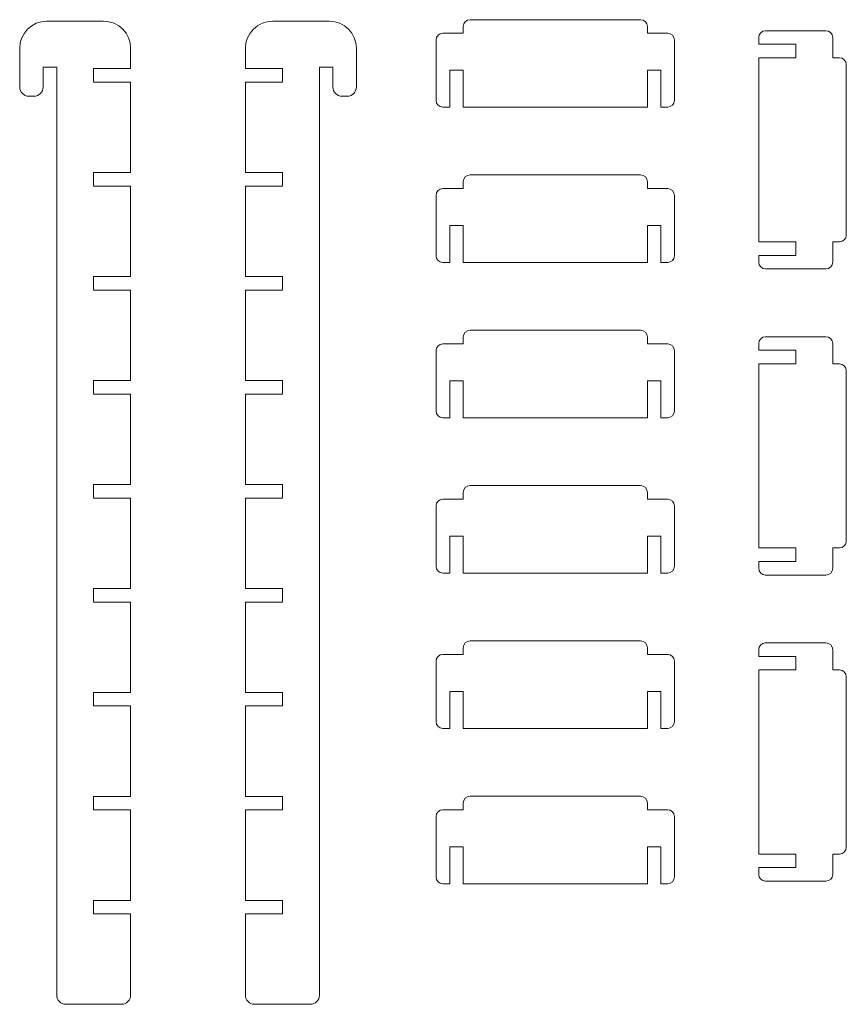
# Model space of a CAD drawing. Header units: millimetres. Extents: x -930 to 1034, y -929 to 949.
# Tile 15 of 31: x -678 to -495, y 78 to 296. Entities that reach past the tile are written whole.
import ezdxf

# ---------------------------------------------------------------- set-up
doc = ezdxf.new("R2010")
doc.units = ezdxf.units.MM
doc.header["$MEASUREMENT"] = 0
doc.layers.add('Layer 1', color=7, linetype='Continuous')

msp = doc.modelspace()

# ---------------------------------------------------------------- linework, layer by layer
at = {"layer": 'Layer 1', "color": 250, "lineweight": 9}
for points, knots in [([(-653.1778, 289.6374), (-653.1778, 289.6374), (-653.1778, 285.1302), (-653.1778, 285.1302), (-653.1778, 285.1302), (-653.1778, 285.1302), (-661.3573, 285.1302), (-661.3573, 285.1302), (-661.3573, 285.1302), (-661.3573, 285.1302), (-661.3573, 282.1302), (-661.3573, 282.1302), (-661.3573, 282.1302), (-661.3573, 282.1302), (-653.1778, 282.1302), (-653.1778, 282.1302), (-653.1778, 282.1302), (-653.1778, 282.1302), (-653.1778, 262.1302), (-653.1778, 262.1302), (-653.1778, 262.1302), (-653.1778, 262.1302), (-661.3573, 262.1302), (-661.3573, 262.1302), (-661.3573, 262.1302), (-661.3573, 262.1302), (-661.3573, 259.1302), (-661.3573, 259.1302), (-661.3573, 259.1302), (-661.3573, 259.1302), (-653.1778, 259.1302), (-653.1778, 259.1302), (-653.1778, 259.1302), (-653.1778, 259.1302), (-653.1778, 239.1302), (-653.1778, 239.1302), (-653.1778, 239.1302), (-653.1778, 239.1302), (-661.3573, 239.1302), (-661.3573, 239.1302), (-661.3573, 239.1302), (-661.3573, 239.1302), (-661.3573, 236.1302), (-661.3573, 236.1302), (-661.3573, 236.1302), (-661.3573, 236.1302), (-653.1778, 236.1302), (-653.1778, 236.1302), (-653.1778, 236.1302), (-653.1778, 236.1302), (-653.1778, 216.1302), (-653.1778, 216.1302), (-653.1778, 216.1302), (-653.1778, 216.1302), (-661.3573, 216.1302), (-661.3573, 216.1302), (-661.3573, 216.1302), (-661.3573, 216.1302), (-661.3573, 213.1302), (-661.3573, 213.1302), (-661.3573, 213.1302), (-661.3573, 213.1302), (-653.1778, 213.1302), (-653.1778, 213.1302), (-653.1778, 213.1302), (-653.1778, 213.1302), (-653.1778, 193.1302), (-653.1778, 193.1302), (-653.1778, 193.1302), (-653.1778, 193.1302), (-661.3573, 193.1302), (-661.3573, 193.1302), (-661.3573, 193.1302), (-661.3573, 193.1302), (-661.3573, 190.1302), (-661.3573, 190.1302), (-661.3573, 190.1302), (-661.3573, 190.1302), (-653.1778, 190.1302), (-653.1778, 190.1302), (-653.1778, 190.1302), (-653.1778, 190.1302), (-653.1778, 170.1302), (-653.1778, 170.1302), (-653.1778, 170.1302), (-653.1778, 170.1302), (-661.3573, 170.1302), (-661.3573, 170.1302), (-661.3573, 170.1302), (-661.3573, 170.1302), (-661.3573, 167.1302), (-661.3573, 167.1302), (-661.3573, 167.1302), (-661.3573, 167.1302), (-653.1778, 167.1302), (-653.1778, 167.1302), (-653.1778, 167.1302), (-653.1778, 167.1302), (-653.1778, 147.1302), (-653.1778, 147.1302), (-653.1778, 147.1302), (-653.1778, 147.1302), (-661.3573, 147.1302), (-661.3573, 147.1302), (-661.3573, 147.1302), (-661.3573, 147.1302), (-661.3573, 144.1302), (-661.3573, 144.1302), (-661.3573, 144.1302), (-661.3573, 144.1302), (-653.1778, 144.1302), (-653.1778, 144.1302), (-653.1778, 144.1302), (-653.1778, 144.1302), (-653.1778, 124.1302), (-653.1778, 124.1302), (-653.1778, 124.1302), (-653.1778, 124.1302), (-661.3573, 124.1302), (-661.3573, 124.1302), (-661.3573, 124.1302), (-661.3573, 124.1302), (-661.3573, 121.1302), (-661.3573, 121.1302), (-661.3573, 121.1302), (-661.3573, 121.1302), (-653.1778, 121.1302), (-653.1778, 121.1302), (-653.1778, 121.1302), (-653.1778, 121.1302), (-653.1778, 101.1302), (-653.1778, 101.1302), (-653.1778, 101.1302), (-653.1778, 101.1302), (-661.3573, 101.1302), (-661.3573, 101.1302), (-661.3573, 101.1302), (-661.3573, 101.1302), (-661.3573, 98.1302), (-661.3573, 98.1302), (-661.3573, 98.1302), (-661.3573, 98.1302), (-653.1778, 98.1302), (-653.1778, 98.1302), (-653.1778, 98.1302), (-653.1778, 98.1302), (-653.1778, 80.1302), (-653.1778, 80.1302), (-653.1778, 80.1302), (-653.1778, 79.0286), (-654.0761, 78.1302), (-655.1778, 78.1302), (-655.1778, 78.1302), (-655.1778, 78.1302), (-667.5368, 78.1302), (-667.5368, 78.1302), (-667.5368, 78.1302), (-668.6383, 78.1302), (-669.5368, 79.0286), (-669.5368, 80.1302), (-669.5368, 80.1302), (-669.5368, 80.1302), (-669.5368, 285.4314), (-669.5368, 285.4314), (-669.5368, 285.4314), (-669.5368, 285.4314), (-672.5368, 285.4314), (-672.5368, 285.4314), (-672.5368, 285.4314), (-672.5368, 285.4314), (-672.5368, 281.0398), (-672.5368, 281.0398), (-672.5368, 281.0398), (-672.5368, 279.9382), (-673.4351, 279.0398), (-674.5368, 279.0398), (-674.5368, 279.0398), (-674.5368, 279.0398), (-675.7162, 279.0398), (-675.7162, 279.0398), (-675.7162, 279.0398), (-676.8177, 279.0398), (-677.7162, 279.9382), (-677.7162, 281.0398), (-677.7162, 281.0398), (-677.7162, 281.0398), (-677.7162, 289.6374), (-677.7162, 289.6374), (-677.7162, 289.6374), (-677.7162, 292.9421), (-675.0208, 295.6374), (-671.7162, 295.6374), (-671.7162, 295.6374), (-671.7162, 295.6374), (-659.1778, 295.6374), (-659.1778, 295.6374), (-659.1778, 295.6374), (-655.873, 295.6374), (-653.1778, 292.9421), (-653.1778, 289.6374)], [0, 0, 0, 0, 0.01960784, 0.01960784, 0.01960784, 0.01960784, 0.03921569, 0.03921569, 0.03921569, 0.03921569, 0.05882353, 0.05882353, 0.05882353, 0.05882353, 0.07843137, 0.07843137, 0.07843137, 0.07843137, 0.09803922, 0.09803922, 0.09803922, 0.09803922, 0.11764706, 0.11764706, 0.11764706, 0.11764706, 0.1372549, 0.1372549, 0.1372549, 0.1372549, 0.15686275, 0.15686275, 0.15686275, 0.15686275, 0.17647059, 0.17647059, 0.17647059, 0.17647059, 0.19607843, 0.19607843, 0.19607843, 0.19607843, 0.21568627, 0.21568627, 0.21568627, 0.21568627, 0.23529412, 0.23529412, 0.23529412, 0.23529412, 0.25490196, 0.25490196, 0.25490196, 0.25490196, 0.2745098, 0.2745098, 0.2745098, 0.2745098, 0.29411765, 0.29411765, 0.29411765, 0.29411765, 0.31372549, 0.31372549, 0.31372549, 0.31372549, 0.33333333, 0.33333333, 0.33333333, 0.33333333, 0.35294118, 0.35294118, 0.35294118, 0.35294118, 0.37254902, 0.37254902, 0.37254902, 0.37254902, 0.39215686, 0.39215686, 0.39215686, 0.39215686, 0.41176471, 0.41176471, 0.41176471, 0.41176471, 0.43137255, 0.43137255, 0.43137255, 0.43137255, 0.45098039, 0.45098039, 0.45098039, 0.45098039, 0.47058824, 0.47058824, 0.47058824, 0.47058824, 0.49019608, 0.49019608, 0.49019608, 0.49019608, 0.50980392, 0.50980392, 0.50980392, 0.50980392, 0.52941176, 0.52941176, 0.52941176, 0.52941176, 0.54901961, 0.54901961, 0.54901961, 0.54901961, 0.56862745, 0.56862745, 0.56862745, 0.56862745, 0.58823529, 0.58823529, 0.58823529, 0.58823529, 0.60784314, 0.60784314, 0.60784314, 0.60784314, 0.62745098, 0.62745098, 0.62745098, 0.62745098, 0.64705882, 0.64705882, 0.64705882, 0.64705882, 0.66666667, 0.66666667, 0.66666667, 0.66666667, 0.68627451, 0.68627451, 0.68627451, 0.68627451, 0.70588235, 0.70588235, 0.70588235, 0.70588235, 0.7254902, 0.7254902, 0.7254902, 0.7254902, 0.74509804, 0.74509804, 0.74509804, 0.74509804, 0.76470588, 0.76470588, 0.76470588, 0.76470588, 0.78431373, 0.78431373, 0.78431373, 0.78431373, 0.80392157, 0.80392157, 0.80392157, 0.80392157, 0.82352941, 0.82352941, 0.82352941, 0.82352941, 0.84313725, 0.84313725, 0.84313725, 0.84313725, 0.8627451, 0.8627451, 0.8627451, 0.8627451, 0.88235294, 0.88235294, 0.88235294, 0.88235294, 0.90196078, 0.90196078, 0.90196078, 0.90196078, 0.92156863, 0.92156863, 0.92156863, 0.92156863, 0.94117647, 0.94117647, 0.94117647, 0.94117647, 0.96078431, 0.96078431, 0.96078431, 0.96078431, 1, 1, 1, 1]), ([(-627.7923, 289.6374), (-627.7923, 289.6374), (-627.7923, 285.1302), (-627.7923, 285.1302), (-627.7923, 285.1302), (-627.7923, 285.1302), (-619.6127, 285.1302), (-619.6127, 285.1302), (-619.6127, 285.1302), (-619.6127, 285.1302), (-619.6127, 282.1302), (-619.6127, 282.1302), (-619.6127, 282.1302), (-619.6127, 282.1302), (-627.7923, 282.1302), (-627.7923, 282.1302), (-627.7923, 282.1302), (-627.7923, 282.1302), (-627.7923, 262.1302), (-627.7923, 262.1302), (-627.7923, 262.1302), (-627.7923, 262.1302), (-619.6127, 262.1302), (-619.6127, 262.1302), (-619.6127, 262.1302), (-619.6127, 262.1302), (-619.6127, 259.1302), (-619.6127, 259.1302), (-619.6127, 259.1302), (-619.6127, 259.1302), (-627.7923, 259.1302), (-627.7923, 259.1302), (-627.7923, 259.1302), (-627.7923, 259.1302), (-627.7923, 239.1302), (-627.7923, 239.1302), (-627.7923, 239.1302), (-627.7923, 239.1302), (-619.6127, 239.1302), (-619.6127, 239.1302), (-619.6127, 239.1302), (-619.6127, 239.1302), (-619.6127, 236.1302), (-619.6127, 236.1302), (-619.6127, 236.1302), (-619.6127, 236.1302), (-627.7923, 236.1302), (-627.7923, 236.1302), (-627.7923, 236.1302), (-627.7923, 236.1302), (-627.7923, 216.1302), (-627.7923, 216.1302), (-627.7923, 216.1302), (-627.7923, 216.1302), (-619.6127, 216.1302), (-619.6127, 216.1302), (-619.6127, 216.1302), (-619.6127, 216.1302), (-619.6127, 213.1302), (-619.6127, 213.1302), (-619.6127, 213.1302), (-619.6127, 213.1302), (-627.7923, 213.1302), (-627.7923, 213.1302), (-627.7923, 213.1302), (-627.7923, 213.1302), (-627.7923, 193.1302), (-627.7923, 193.1302), (-627.7923, 193.1302), (-627.7923, 193.1302), (-619.6127, 193.1302), (-619.6127, 193.1302), (-619.6127, 193.1302), (-619.6127, 193.1302), (-619.6127, 190.1302), (-619.6127, 190.1302), (-619.6127, 190.1302), (-619.6127, 190.1302), (-627.7923, 190.1302), (-627.7923, 190.1302), (-627.7923, 190.1302), (-627.7923, 190.1302), (-627.7923, 170.1302), (-627.7923, 170.1302), (-627.7923, 170.1302), (-627.7923, 170.1302), (-619.6127, 170.1302), (-619.6127, 170.1302), (-619.6127, 170.1302), (-619.6127, 170.1302), (-619.6127, 167.1302), (-619.6127, 167.1302), (-619.6127, 167.1302), (-619.6127, 167.1302), (-627.7923, 167.1302), (-627.7923, 167.1302), (-627.7923, 167.1302), (-627.7923, 167.1302), (-627.7923, 147.1302), (-627.7923, 147.1302), (-627.7923, 147.1302), (-627.7923, 147.1302), (-619.6127, 147.1302), (-619.6127, 147.1302), (-619.6127, 147.1302), (-619.6127, 147.1302), (-619.6127, 144.1302), (-619.6127, 144.1302), (-619.6127, 144.1302), (-619.6127, 144.1302), (-627.7923, 144.1302), (-627.7923, 144.1302), (-627.7923, 144.1302), (-627.7923, 144.1302), (-627.7923, 124.1302), (-627.7923, 124.1302), (-627.7923, 124.1302), (-627.7923, 124.1302), (-619.6127, 124.1302), (-619.6127, 124.1302), (-619.6127, 124.1302), (-619.6127, 124.1302), (-619.6127, 121.1302), (-619.6127, 121.1302), (-619.6127, 121.1302), (-619.6127, 121.1302), (-627.7923, 121.1302), (-627.7923, 121.1302), (-627.7923, 121.1302), (-627.7923, 121.1302), (-627.7923, 101.1302), (-627.7923, 101.1302), (-627.7923, 101.1302), (-627.7923, 101.1302), (-619.6127, 101.1302), (-619.6127, 101.1302), (-619.6127, 101.1302), (-619.6127, 101.1302), (-619.6127, 98.1302), (-619.6127, 98.1302), (-619.6127, 98.1302), (-619.6127, 98.1302), (-627.7923, 98.1302), (-627.7923, 98.1302), (-627.7923, 98.1302), (-627.7923, 98.1302), (-627.7923, 80.1302), (-627.7923, 80.1302), (-627.7923, 80.1302), (-627.7923, 79.0286), (-626.8938, 78.1302), (-625.7923, 78.1302), (-625.7923, 78.1302), (-625.7923, 78.1302), (-613.4332, 78.1302), (-613.4332, 78.1302), (-613.4332, 78.1302), (-612.3317, 78.1302), (-611.4332, 79.0286), (-611.4332, 80.1302), (-611.4332, 80.1302), (-611.4332, 80.1302), (-611.4332, 285.4314), (-611.4332, 285.4314), (-611.4332, 285.4314), (-611.4332, 285.4314), (-608.4333, 285.4314), (-608.4333, 285.4314), (-608.4333, 285.4314), (-608.4333, 285.4314), (-608.4333, 281.0398), (-608.4333, 281.0398), (-608.4333, 281.0398), (-608.4333, 279.9382), (-607.5348, 279.0398), (-606.4333, 279.0398), (-606.4333, 279.0398), (-606.4333, 279.0398), (-605.2538, 279.0398), (-605.2538, 279.0398), (-605.2538, 279.0398), (-604.1523, 279.0398), (-603.2538, 279.9382), (-603.2538, 281.0398), (-603.2538, 281.0398), (-603.2538, 281.0398), (-603.2538, 289.6374), (-603.2538, 289.6374), (-603.2538, 289.6374), (-603.2538, 292.9421), (-605.9491, 295.6374), (-609.2539, 295.6374), (-609.2539, 295.6374), (-609.2539, 295.6374), (-621.7922, 295.6374), (-621.7922, 295.6374), (-621.7922, 295.6374), (-625.097, 295.6374), (-627.7923, 292.9421), (-627.7923, 289.6374)], [0, 0, 0, 0, 0.01960784, 0.01960784, 0.01960784, 0.01960784, 0.03921569, 0.03921569, 0.03921569, 0.03921569, 0.05882353, 0.05882353, 0.05882353, 0.05882353, 0.07843137, 0.07843137, 0.07843137, 0.07843137, 0.09803922, 0.09803922, 0.09803922, 0.09803922, 0.11764706, 0.11764706, 0.11764706, 0.11764706, 0.1372549, 0.1372549, 0.1372549, 0.1372549, 0.15686275, 0.15686275, 0.15686275, 0.15686275, 0.17647059, 0.17647059, 0.17647059, 0.17647059, 0.19607843, 0.19607843, 0.19607843, 0.19607843, 0.21568627, 0.21568627, 0.21568627, 0.21568627, 0.23529412, 0.23529412, 0.23529412, 0.23529412, 0.25490196, 0.25490196, 0.25490196, 0.25490196, 0.2745098, 0.2745098, 0.2745098, 0.2745098, 0.29411765, 0.29411765, 0.29411765, 0.29411765, 0.31372549, 0.31372549, 0.31372549, 0.31372549, 0.33333333, 0.33333333, 0.33333333, 0.33333333, 0.35294118, 0.35294118, 0.35294118, 0.35294118, 0.37254902, 0.37254902, 0.37254902, 0.37254902, 0.39215686, 0.39215686, 0.39215686, 0.39215686, 0.41176471, 0.41176471, 0.41176471, 0.41176471, 0.43137255, 0.43137255, 0.43137255, 0.43137255, 0.45098039, 0.45098039, 0.45098039, 0.45098039, 0.47058824, 0.47058824, 0.47058824, 0.47058824, 0.49019608, 0.49019608, 0.49019608, 0.49019608, 0.50980392, 0.50980392, 0.50980392, 0.50980392, 0.52941176, 0.52941176, 0.52941176, 0.52941176, 0.54901961, 0.54901961, 0.54901961, 0.54901961, 0.56862745, 0.56862745, 0.56862745, 0.56862745, 0.58823529, 0.58823529, 0.58823529, 0.58823529, 0.60784314, 0.60784314, 0.60784314, 0.60784314, 0.62745098, 0.62745098, 0.62745098, 0.62745098, 0.64705882, 0.64705882, 0.64705882, 0.64705882, 0.66666667, 0.66666667, 0.66666667, 0.66666667, 0.68627451, 0.68627451, 0.68627451, 0.68627451, 0.70588235, 0.70588235, 0.70588235, 0.70588235, 0.7254902, 0.7254902, 0.7254902, 0.7254902, 0.74509804, 0.74509804, 0.74509804, 0.74509804, 0.76470588, 0.76470588, 0.76470588, 0.76470588, 0.78431373, 0.78431373, 0.78431373, 0.78431373, 0.80392157, 0.80392157, 0.80392157, 0.80392157, 0.82352941, 0.82352941, 0.82352941, 0.82352941, 0.84313725, 0.84313725, 0.84313725, 0.84313725, 0.8627451, 0.8627451, 0.8627451, 0.8627451, 0.88235294, 0.88235294, 0.88235294, 0.88235294, 0.90196078, 0.90196078, 0.90196078, 0.90196078, 0.92156863, 0.92156863, 0.92156863, 0.92156863, 0.94117647, 0.94117647, 0.94117647, 0.94117647, 0.96078431, 0.96078431, 0.96078431, 0.96078431, 1, 1, 1, 1]), ([(-578.1165, 295.9649), (-578.1165, 295.9649), (-540.3972, 295.9649), (-540.3972, 295.9649), (-540.3972, 295.9649), (-539.5722, 295.9649), (-538.8973, 295.2899), (-538.8973, 294.465), (-538.8973, 294.465), (-538.8973, 294.465), (-538.8973, 292.9649), (-538.8973, 292.9649), (-538.8973, 292.9649), (-538.8973, 292.9649), (-534.3973, 292.9649), (-534.3973, 292.9649), (-534.3973, 292.9649), (-533.5723, 292.9649), (-532.8973, 292.2899), (-532.8973, 291.4649), (-532.8973, 291.4649), (-532.8973, 291.4649), (-532.8973, 278.1059), (-532.8973, 278.1059), (-532.8973, 278.1059), (-532.8973, 277.2809), (-533.5723, 276.6059), (-534.3973, 276.6059), (-534.3973, 276.6059), (-534.3973, 276.6059), (-535.8972, 276.6059), (-535.8972, 276.6059), (-535.8972, 276.6059), (-535.8972, 276.6059), (-535.8972, 284.7854), (-535.8972, 284.7854), (-535.8972, 284.7854), (-535.8972, 284.7854), (-538.8973, 284.7854), (-538.8973, 284.7854), (-538.8973, 284.7854), (-538.8973, 284.7854), (-538.8973, 276.6059), (-538.8973, 276.6059), (-538.8973, 276.6059), (-538.8973, 276.6059), (-579.6165, 276.6059), (-579.6165, 276.6059), (-579.6165, 276.6059), (-579.6165, 276.6059), (-579.6165, 284.7854), (-579.6165, 284.7854), (-579.6165, 284.7854), (-579.6165, 284.7854), (-582.6165, 284.7854), (-582.6165, 284.7854), (-582.6165, 284.7854), (-582.6165, 284.7854), (-582.6165, 276.6059), (-582.6165, 276.6059), (-582.6165, 276.6059), (-582.6165, 276.6059), (-584.1165, 276.6059), (-584.1165, 276.6059), (-584.1165, 276.6059), (-584.9415, 276.6059), (-585.6164, 277.2809), (-585.6164, 278.1059), (-585.6164, 278.1059), (-585.6164, 278.1059), (-585.6164, 291.4649), (-585.6164, 291.4649), (-585.6164, 291.4649), (-585.6164, 292.2899), (-584.9415, 292.9649), (-584.1165, 292.9649), (-584.1165, 292.9649), (-584.1165, 292.9649), (-579.6165, 292.9649), (-579.6165, 292.9649), (-579.6165, 292.9649), (-579.6165, 292.9649), (-579.6165, 294.465), (-579.6165, 294.465), (-579.6165, 294.465), (-579.6165, 295.2899), (-578.9415, 295.9649), (-578.1165, 295.9649)], [0, 0, 0, 0, 0.04347826, 0.04347826, 0.04347826, 0.04347826, 0.08695652, 0.08695652, 0.08695652, 0.08695652, 0.13043478, 0.13043478, 0.13043478, 0.13043478, 0.17391304, 0.17391304, 0.17391304, 0.17391304, 0.2173913, 0.2173913, 0.2173913, 0.2173913, 0.26086957, 0.26086957, 0.26086957, 0.26086957, 0.30434783, 0.30434783, 0.30434783, 0.30434783, 0.34782609, 0.34782609, 0.34782609, 0.34782609, 0.39130435, 0.39130435, 0.39130435, 0.39130435, 0.43478261, 0.43478261, 0.43478261, 0.43478261, 0.47826087, 0.47826087, 0.47826087, 0.47826087, 0.52173913, 0.52173913, 0.52173913, 0.52173913, 0.56521739, 0.56521739, 0.56521739, 0.56521739, 0.60869565, 0.60869565, 0.60869565, 0.60869565, 0.65217391, 0.65217391, 0.65217391, 0.65217391, 0.69565217, 0.69565217, 0.69565217, 0.69565217, 0.73913043, 0.73913043, 0.73913043, 0.73913043, 0.7826087, 0.7826087, 0.7826087, 0.7826087, 0.82608696, 0.82608696, 0.82608696, 0.82608696, 0.86956522, 0.86956522, 0.86956522, 0.86956522, 0.91304348, 0.91304348, 0.91304348, 0.91304348, 1, 1, 1, 1]), ([(-494.8954, 286.0346), (-494.8954, 286.0346), (-494.8954, 248.3154), (-494.8954, 248.3154), (-494.8954, 248.3154), (-494.8954, 247.4904), (-495.5704, 246.8154), (-496.3953, 246.8154), (-496.3953, 246.8154), (-496.3953, 246.8154), (-497.8955, 246.8154), (-497.8955, 246.8154), (-497.8955, 246.8154), (-497.8955, 246.8154), (-497.8953, 242.3154), (-497.8953, 242.3154), (-497.8953, 242.3154), (-497.8955, 241.4904), (-498.5705, 240.8154), (-499.3955, 240.8154), (-499.3955, 240.8154), (-499.3955, 240.8154), (-512.7543, 240.8154), (-512.7543, 240.8154), (-512.7543, 240.8154), (-513.5795, 240.8154), (-514.2545, 241.4904), (-514.2544, 242.3154), (-514.2544, 242.3154), (-514.2544, 242.3154), (-514.2545, 243.8154), (-514.2545, 243.8154), (-514.2545, 243.8154), (-514.2545, 243.8154), (-506.075, 243.8154), (-506.075, 243.8154), (-506.075, 243.8154), (-506.075, 243.8154), (-506.075, 246.8154), (-506.075, 246.8154), (-506.075, 246.8154), (-506.075, 246.8154), (-514.2545, 246.8154), (-514.2545, 246.8154), (-514.2545, 246.8154), (-514.2545, 246.8154), (-514.2545, 287.5346), (-514.2545, 287.5346), (-514.2545, 287.5346), (-514.2545, 287.5346), (-506.075, 287.5346), (-506.075, 287.5346), (-506.075, 287.5346), (-506.075, 287.5346), (-506.075, 290.5346), (-506.075, 290.5346), (-506.075, 290.5346), (-506.075, 290.5346), (-514.2545, 290.5346), (-514.2545, 290.5346), (-514.2545, 290.5346), (-514.2545, 290.5346), (-514.2545, 292.0346), (-514.2545, 292.0346), (-514.2545, 292.0346), (-514.2545, 292.8596), (-513.5795, 293.5346), (-512.7543, 293.5346), (-512.7543, 293.5346), (-512.7543, 293.5346), (-499.3955, 293.5346), (-499.3955, 293.5346), (-499.3955, 293.5346), (-498.5705, 293.5346), (-497.8955, 292.8596), (-497.8955, 292.0346), (-497.8955, 292.0346), (-497.8955, 292.0346), (-497.8955, 287.5346), (-497.8955, 287.5346), (-497.8955, 287.5346), (-497.8955, 287.5346), (-496.3952, 287.5346), (-496.3952, 287.5346), (-496.3952, 287.5346), (-495.5704, 287.5346), (-494.8954, 286.8596), (-494.8954, 286.0346)], [0, 0, 0, 0, 0.04347826, 0.04347826, 0.04347826, 0.04347826, 0.08695652, 0.08695652, 0.08695652, 0.08695652, 0.13043478, 0.13043478, 0.13043478, 0.13043478, 0.17391304, 0.17391304, 0.17391304, 0.17391304, 0.2173913, 0.2173913, 0.2173913, 0.2173913, 0.26086957, 0.26086957, 0.26086957, 0.26086957, 0.30434783, 0.30434783, 0.30434783, 0.30434783, 0.34782609, 0.34782609, 0.34782609, 0.34782609, 0.39130435, 0.39130435, 0.39130435, 0.39130435, 0.43478261, 0.43478261, 0.43478261, 0.43478261, 0.47826087, 0.47826087, 0.47826087, 0.47826087, 0.52173913, 0.52173913, 0.52173913, 0.52173913, 0.56521739, 0.56521739, 0.56521739, 0.56521739, 0.60869565, 0.60869565, 0.60869565, 0.60869565, 0.65217391, 0.65217391, 0.65217391, 0.65217391, 0.69565217, 0.69565217, 0.69565217, 0.69565217, 0.73913043, 0.73913043, 0.73913043, 0.73913043, 0.7826087, 0.7826087, 0.7826087, 0.7826087, 0.82608696, 0.82608696, 0.82608696, 0.82608696, 0.86956522, 0.86956522, 0.86956522, 0.86956522, 0.91304348, 0.91304348, 0.91304348, 0.91304348, 1, 1, 1, 1]), ([(-578.1165, 261.6059), (-578.1165, 261.6059), (-540.3972, 261.6059), (-540.3972, 261.6059), (-540.3972, 261.6059), (-539.5722, 261.6059), (-538.8973, 260.9309), (-538.8973, 260.106), (-538.8973, 260.106), (-538.8973, 260.106), (-538.8973, 258.6059), (-538.8973, 258.6059), (-538.8973, 258.6059), (-538.8973, 258.6059), (-534.3973, 258.6059), (-534.3973, 258.6059), (-534.3973, 258.6059), (-533.5723, 258.6059), (-532.8973, 257.9309), (-532.8973, 257.1059), (-532.8973, 257.1059), (-532.8973, 257.1059), (-532.8973, 243.7469), (-532.8973, 243.7469), (-532.8973, 243.7469), (-532.8973, 242.9219), (-533.5723, 242.2469), (-534.3973, 242.2469), (-534.3973, 242.2469), (-534.3973, 242.2469), (-535.8972, 242.2469), (-535.8972, 242.2469), (-535.8972, 242.2469), (-535.8972, 242.2469), (-535.8972, 250.4264), (-535.8972, 250.4264), (-535.8972, 250.4264), (-535.8972, 250.4264), (-538.8973, 250.4264), (-538.8973, 250.4264), (-538.8973, 250.4264), (-538.8973, 250.4264), (-538.8973, 242.2469), (-538.8973, 242.2469), (-538.8973, 242.2469), (-538.8973, 242.2469), (-579.6165, 242.2469), (-579.6165, 242.2469), (-579.6165, 242.2469), (-579.6165, 242.2469), (-579.6165, 250.4264), (-579.6165, 250.4264), (-579.6165, 250.4264), (-579.6165, 250.4264), (-582.6165, 250.4264), (-582.6165, 250.4264), (-582.6165, 250.4264), (-582.6165, 250.4264), (-582.6165, 242.2469), (-582.6165, 242.2469), (-582.6165, 242.2469), (-582.6165, 242.2469), (-584.1165, 242.2469), (-584.1165, 242.2469), (-584.1165, 242.2469), (-584.9415, 242.2469), (-585.6164, 242.9219), (-585.6164, 243.7469), (-585.6164, 243.7469), (-585.6164, 243.7469), (-585.6164, 257.1059), (-585.6164, 257.1059), (-585.6164, 257.1059), (-585.6164, 257.9309), (-584.9415, 258.6059), (-584.1165, 258.6059), (-584.1165, 258.6059), (-584.1165, 258.6059), (-579.6165, 258.6059), (-579.6165, 258.6059), (-579.6165, 258.6059), (-579.6165, 258.6059), (-579.6165, 260.106), (-579.6165, 260.106), (-579.6165, 260.106), (-579.6165, 260.9309), (-578.9415, 261.6059), (-578.1165, 261.6059)], [0, 0, 0, 0, 0.04347826, 0.04347826, 0.04347826, 0.04347826, 0.08695652, 0.08695652, 0.08695652, 0.08695652, 0.13043478, 0.13043478, 0.13043478, 0.13043478, 0.17391304, 0.17391304, 0.17391304, 0.17391304, 0.2173913, 0.2173913, 0.2173913, 0.2173913, 0.26086957, 0.26086957, 0.26086957, 0.26086957, 0.30434783, 0.30434783, 0.30434783, 0.30434783, 0.34782609, 0.34782609, 0.34782609, 0.34782609, 0.39130435, 0.39130435, 0.39130435, 0.39130435, 0.43478261, 0.43478261, 0.43478261, 0.43478261, 0.47826087, 0.47826087, 0.47826087, 0.47826087, 0.52173913, 0.52173913, 0.52173913, 0.52173913, 0.56521739, 0.56521739, 0.56521739, 0.56521739, 0.60869565, 0.60869565, 0.60869565, 0.60869565, 0.65217391, 0.65217391, 0.65217391, 0.65217391, 0.69565217, 0.69565217, 0.69565217, 0.69565217, 0.73913043, 0.73913043, 0.73913043, 0.73913043, 0.7826087, 0.7826087, 0.7826087, 0.7826087, 0.82608696, 0.82608696, 0.82608696, 0.82608696, 0.86956522, 0.86956522, 0.86956522, 0.86956522, 0.91304348, 0.91304348, 0.91304348, 0.91304348, 1, 1, 1, 1]), ([(-578.1165, 227.2469), (-578.1165, 227.2469), (-540.3972, 227.2469), (-540.3972, 227.2469), (-540.3972, 227.2469), (-539.5722, 227.2469), (-538.8973, 226.5719), (-538.8973, 225.747), (-538.8973, 225.747), (-538.8973, 225.747), (-538.8973, 224.2469), (-538.8973, 224.2469), (-538.8973, 224.2469), (-538.8973, 224.2469), (-534.3973, 224.2469), (-534.3973, 224.2469), (-534.3973, 224.2469), (-533.5723, 224.2469), (-532.8973, 223.5719), (-532.8973, 222.7469), (-532.8973, 222.7469), (-532.8973, 222.7469), (-532.8973, 209.3879), (-532.8973, 209.3879), (-532.8973, 209.3879), (-532.8973, 208.5629), (-533.5723, 207.8879), (-534.3973, 207.8879), (-534.3973, 207.8879), (-534.3973, 207.8879), (-535.8972, 207.8879), (-535.8972, 207.8879), (-535.8972, 207.8879), (-535.8972, 207.8879), (-535.8972, 216.0674), (-535.8972, 216.0674), (-535.8972, 216.0674), (-535.8972, 216.0674), (-538.8973, 216.0674), (-538.8973, 216.0674), (-538.8973, 216.0674), (-538.8973, 216.0674), (-538.8973, 207.8879), (-538.8973, 207.8879), (-538.8973, 207.8879), (-538.8973, 207.8879), (-579.6165, 207.8879), (-579.6165, 207.8879), (-579.6165, 207.8879), (-579.6165, 207.8879), (-579.6165, 216.0674), (-579.6165, 216.0674), (-579.6165, 216.0674), (-579.6165, 216.0674), (-582.6165, 216.0674), (-582.6165, 216.0674), (-582.6165, 216.0674), (-582.6165, 216.0674), (-582.6165, 207.8879), (-582.6165, 207.8879), (-582.6165, 207.8879), (-582.6165, 207.8879), (-584.1165, 207.8879), (-584.1165, 207.8879), (-584.1165, 207.8879), (-584.9415, 207.8879), (-585.6164, 208.5629), (-585.6164, 209.3879), (-585.6164, 209.3879), (-585.6164, 209.3879), (-585.6164, 222.7469), (-585.6164, 222.7469), (-585.6164, 222.7469), (-585.6164, 223.5719), (-584.9415, 224.2469), (-584.1165, 224.2469), (-584.1165, 224.2469), (-584.1165, 224.2469), (-579.6165, 224.2469), (-579.6165, 224.2469), (-579.6165, 224.2469), (-579.6165, 224.2469), (-579.6165, 225.747), (-579.6165, 225.747), (-579.6165, 225.747), (-579.6165, 226.5719), (-578.9415, 227.2469), (-578.1165, 227.2469)], [0, 0, 0, 0, 0.04347826, 0.04347826, 0.04347826, 0.04347826, 0.08695652, 0.08695652, 0.08695652, 0.08695652, 0.13043478, 0.13043478, 0.13043478, 0.13043478, 0.17391304, 0.17391304, 0.17391304, 0.17391304, 0.2173913, 0.2173913, 0.2173913, 0.2173913, 0.26086957, 0.26086957, 0.26086957, 0.26086957, 0.30434783, 0.30434783, 0.30434783, 0.30434783, 0.34782609, 0.34782609, 0.34782609, 0.34782609, 0.39130435, 0.39130435, 0.39130435, 0.39130435, 0.43478261, 0.43478261, 0.43478261, 0.43478261, 0.47826087, 0.47826087, 0.47826087, 0.47826087, 0.52173913, 0.52173913, 0.52173913, 0.52173913, 0.56521739, 0.56521739, 0.56521739, 0.56521739, 0.60869565, 0.60869565, 0.60869565, 0.60869565, 0.65217391, 0.65217391, 0.65217391, 0.65217391, 0.69565217, 0.69565217, 0.69565217, 0.69565217, 0.73913043, 0.73913043, 0.73913043, 0.73913043, 0.7826087, 0.7826087, 0.7826087, 0.7826087, 0.82608696, 0.82608696, 0.82608696, 0.82608696, 0.86956522, 0.86956522, 0.86956522, 0.86956522, 0.91304348, 0.91304348, 0.91304348, 0.91304348, 1, 1, 1, 1]), ([(-494.8954, 218.3154), (-494.8954, 218.3154), (-494.8954, 180.5962), (-494.8954, 180.5962), (-494.8954, 180.5962), (-494.8954, 179.7712), (-495.5703, 179.0962), (-496.3953, 179.0962), (-496.3953, 179.0962), (-496.3953, 179.0962), (-497.8955, 179.0962), (-497.8955, 179.0962), (-497.8955, 179.0962), (-497.8955, 179.0962), (-497.8955, 174.5962), (-497.8955, 174.5962), (-497.8955, 174.5962), (-497.8955, 173.7712), (-498.5705, 173.0962), (-499.3954, 173.0962), (-499.3954, 173.0962), (-499.3954, 173.0962), (-512.7545, 173.0962), (-512.7545, 173.0962), (-512.7545, 173.0962), (-513.5795, 173.0961), (-514.2545, 173.7712), (-514.2544, 174.5962), (-514.2544, 174.5962), (-514.2544, 174.5962), (-514.2545, 176.0962), (-514.2545, 176.0962), (-514.2545, 176.0962), (-514.2545, 176.0962), (-506.075, 176.0962), (-506.075, 176.0962), (-506.075, 176.0962), (-506.075, 176.0962), (-506.075, 179.0962), (-506.075, 179.0962), (-506.075, 179.0962), (-506.075, 179.0962), (-514.2545, 179.0962), (-514.2545, 179.0962), (-514.2545, 179.0962), (-514.2545, 179.0962), (-514.2545, 219.8154), (-514.2545, 219.8154), (-514.2545, 219.8154), (-514.2545, 219.8154), (-506.075, 219.8154), (-506.075, 219.8154), (-506.075, 219.8154), (-506.075, 219.8154), (-506.075, 222.8154), (-506.075, 222.8154), (-506.075, 222.8154), (-506.075, 222.8154), (-514.2545, 222.8154), (-514.2545, 222.8154), (-514.2545, 222.8154), (-514.2545, 222.8154), (-514.2544, 224.3154), (-514.2544, 224.3154), (-514.2544, 224.3154), (-514.2545, 225.1404), (-513.5795, 225.8154), (-512.7545, 225.8154), (-512.7545, 225.8154), (-512.7545, 225.8154), (-499.3954, 225.8154), (-499.3954, 225.8154), (-499.3954, 225.8154), (-498.5705, 225.8154), (-497.8955, 225.1404), (-497.8955, 224.3154), (-497.8955, 224.3154), (-497.8955, 224.3154), (-497.8955, 219.8154), (-497.8955, 219.8154), (-497.8955, 219.8154), (-497.8955, 219.8154), (-496.3953, 219.8154), (-496.3953, 219.8154), (-496.3953, 219.8154), (-495.5704, 219.8154), (-494.8954, 219.1404), (-494.8954, 218.3154)], [0, 0, 0, 0, 0.04347826, 0.04347826, 0.04347826, 0.04347826, 0.08695652, 0.08695652, 0.08695652, 0.08695652, 0.13043478, 0.13043478, 0.13043478, 0.13043478, 0.17391304, 0.17391304, 0.17391304, 0.17391304, 0.2173913, 0.2173913, 0.2173913, 0.2173913, 0.26086957, 0.26086957, 0.26086957, 0.26086957, 0.30434783, 0.30434783, 0.30434783, 0.30434783, 0.34782609, 0.34782609, 0.34782609, 0.34782609, 0.39130435, 0.39130435, 0.39130435, 0.39130435, 0.43478261, 0.43478261, 0.43478261, 0.43478261, 0.47826087, 0.47826087, 0.47826087, 0.47826087, 0.52173913, 0.52173913, 0.52173913, 0.52173913, 0.56521739, 0.56521739, 0.56521739, 0.56521739, 0.60869565, 0.60869565, 0.60869565, 0.60869565, 0.65217391, 0.65217391, 0.65217391, 0.65217391, 0.69565217, 0.69565217, 0.69565217, 0.69565217, 0.73913043, 0.73913043, 0.73913043, 0.73913043, 0.7826087, 0.7826087, 0.7826087, 0.7826087, 0.82608696, 0.82608696, 0.82608696, 0.82608696, 0.86956522, 0.86956522, 0.86956522, 0.86956522, 0.91304348, 0.91304348, 0.91304348, 0.91304348, 1, 1, 1, 1]), ([(-578.1165, 192.8879), (-578.1165, 192.8879), (-540.3972, 192.8879), (-540.3972, 192.8879), (-540.3972, 192.8879), (-539.5722, 192.8879), (-538.8973, 192.2129), (-538.8973, 191.388), (-538.8973, 191.388), (-538.8973, 191.388), (-538.8973, 189.8879), (-538.8973, 189.8879), (-538.8973, 189.8879), (-538.8973, 189.8879), (-534.3973, 189.8879), (-534.3973, 189.8879), (-534.3973, 189.8879), (-533.5723, 189.8879), (-532.8973, 189.2129), (-532.8973, 188.3879), (-532.8973, 188.3879), (-532.8973, 188.3879), (-532.8973, 175.0289), (-532.8973, 175.0289), (-532.8973, 175.0289), (-532.8973, 174.2039), (-533.5723, 173.5289), (-534.3973, 173.5289), (-534.3973, 173.5289), (-534.3973, 173.5289), (-535.8972, 173.5289), (-535.8972, 173.5289), (-535.8972, 173.5289), (-535.8972, 173.5289), (-535.8972, 181.7084), (-535.8972, 181.7084), (-535.8972, 181.7084), (-535.8972, 181.7084), (-538.8973, 181.7084), (-538.8973, 181.7084), (-538.8973, 181.7084), (-538.8973, 181.7084), (-538.8973, 173.5289), (-538.8973, 173.5289), (-538.8973, 173.5289), (-538.8973, 173.5289), (-579.6165, 173.5289), (-579.6165, 173.5289), (-579.6165, 173.5289), (-579.6165, 173.5289), (-579.6165, 181.7084), (-579.6165, 181.7084), (-579.6165, 181.7084), (-579.6165, 181.7084), (-582.6165, 181.7084), (-582.6165, 181.7084), (-582.6165, 181.7084), (-582.6165, 181.7084), (-582.6165, 173.5289), (-582.6165, 173.5289), (-582.6165, 173.5289), (-582.6165, 173.5289), (-584.1165, 173.5289), (-584.1165, 173.5289), (-584.1165, 173.5289), (-584.9415, 173.5289), (-585.6164, 174.2039), (-585.6164, 175.0289), (-585.6164, 175.0289), (-585.6164, 175.0289), (-585.6164, 188.3879), (-585.6164, 188.3879), (-585.6164, 188.3879), (-585.6164, 189.2129), (-584.9415, 189.8879), (-584.1165, 189.8879), (-584.1165, 189.8879), (-584.1165, 189.8879), (-579.6165, 189.8879), (-579.6165, 189.8879), (-579.6165, 189.8879), (-579.6165, 189.8879), (-579.6165, 191.388), (-579.6165, 191.388), (-579.6165, 191.388), (-579.6165, 192.2129), (-578.9415, 192.8879), (-578.1165, 192.8879)], [0, 0, 0, 0, 0.04347826, 0.04347826, 0.04347826, 0.04347826, 0.08695652, 0.08695652, 0.08695652, 0.08695652, 0.13043478, 0.13043478, 0.13043478, 0.13043478, 0.17391304, 0.17391304, 0.17391304, 0.17391304, 0.2173913, 0.2173913, 0.2173913, 0.2173913, 0.26086957, 0.26086957, 0.26086957, 0.26086957, 0.30434783, 0.30434783, 0.30434783, 0.30434783, 0.34782609, 0.34782609, 0.34782609, 0.34782609, 0.39130435, 0.39130435, 0.39130435, 0.39130435, 0.43478261, 0.43478261, 0.43478261, 0.43478261, 0.47826087, 0.47826087, 0.47826087, 0.47826087, 0.52173913, 0.52173913, 0.52173913, 0.52173913, 0.56521739, 0.56521739, 0.56521739, 0.56521739, 0.60869565, 0.60869565, 0.60869565, 0.60869565, 0.65217391, 0.65217391, 0.65217391, 0.65217391, 0.69565217, 0.69565217, 0.69565217, 0.69565217, 0.73913043, 0.73913043, 0.73913043, 0.73913043, 0.7826087, 0.7826087, 0.7826087, 0.7826087, 0.82608696, 0.82608696, 0.82608696, 0.82608696, 0.86956522, 0.86956522, 0.86956522, 0.86956522, 0.91304348, 0.91304348, 0.91304348, 0.91304348, 1, 1, 1, 1]), ([(-578.1165, 158.5289), (-578.1165, 158.5289), (-540.3972, 158.5289), (-540.3972, 158.5289), (-540.3972, 158.5289), (-539.5722, 158.5289), (-538.8973, 157.8539), (-538.8973, 157.029), (-538.8973, 157.029), (-538.8973, 157.029), (-538.8973, 155.5289), (-538.8973, 155.5289), (-538.8973, 155.5289), (-538.8973, 155.5289), (-534.3973, 155.5289), (-534.3973, 155.5289), (-534.3973, 155.5289), (-533.5723, 155.5289), (-532.8973, 154.8539), (-532.8973, 154.0289), (-532.8973, 154.0289), (-532.8973, 154.0289), (-532.8973, 140.6699), (-532.8973, 140.6699), (-532.8973, 140.6699), (-532.8973, 139.8449), (-533.5723, 139.1699), (-534.3973, 139.1699), (-534.3973, 139.1699), (-534.3973, 139.1699), (-535.8972, 139.1699), (-535.8972, 139.1699), (-535.8972, 139.1699), (-535.8972, 139.1699), (-535.8972, 147.3494), (-535.8972, 147.3494), (-535.8972, 147.3494), (-535.8972, 147.3494), (-538.8973, 147.3494), (-538.8973, 147.3494), (-538.8973, 147.3494), (-538.8973, 147.3494), (-538.8973, 139.1699), (-538.8973, 139.1699), (-538.8973, 139.1699), (-538.8973, 139.1699), (-579.6165, 139.1699), (-579.6165, 139.1699), (-579.6165, 139.1699), (-579.6165, 139.1699), (-579.6165, 147.3494), (-579.6165, 147.3494), (-579.6165, 147.3494), (-579.6165, 147.3494), (-582.6165, 147.3494), (-582.6165, 147.3494), (-582.6165, 147.3494), (-582.6165, 147.3494), (-582.6165, 139.1699), (-582.6165, 139.1699), (-582.6165, 139.1699), (-582.6165, 139.1699), (-584.1165, 139.1699), (-584.1165, 139.1699), (-584.1165, 139.1699), (-584.9415, 139.1699), (-585.6164, 139.8449), (-585.6164, 140.6699), (-585.6164, 140.6699), (-585.6164, 140.6699), (-585.6164, 154.0289), (-585.6164, 154.0289), (-585.6164, 154.0289), (-585.6164, 154.8539), (-584.9415, 155.5289), (-584.1165, 155.5289), (-584.1165, 155.5289), (-584.1165, 155.5289), (-579.6165, 155.5289), (-579.6165, 155.5289), (-579.6165, 155.5289), (-579.6165, 155.5289), (-579.6165, 157.029), (-579.6165, 157.029), (-579.6165, 157.029), (-579.6165, 157.8539), (-578.9415, 158.5289), (-578.1165, 158.5289)], [0, 0, 0, 0, 0.04347826, 0.04347826, 0.04347826, 0.04347826, 0.08695652, 0.08695652, 0.08695652, 0.08695652, 0.13043478, 0.13043478, 0.13043478, 0.13043478, 0.17391304, 0.17391304, 0.17391304, 0.17391304, 0.2173913, 0.2173913, 0.2173913, 0.2173913, 0.26086957, 0.26086957, 0.26086957, 0.26086957, 0.30434783, 0.30434783, 0.30434783, 0.30434783, 0.34782609, 0.34782609, 0.34782609, 0.34782609, 0.39130435, 0.39130435, 0.39130435, 0.39130435, 0.43478261, 0.43478261, 0.43478261, 0.43478261, 0.47826087, 0.47826087, 0.47826087, 0.47826087, 0.52173913, 0.52173913, 0.52173913, 0.52173913, 0.56521739, 0.56521739, 0.56521739, 0.56521739, 0.60869565, 0.60869565, 0.60869565, 0.60869565, 0.65217391, 0.65217391, 0.65217391, 0.65217391, 0.69565217, 0.69565217, 0.69565217, 0.69565217, 0.73913043, 0.73913043, 0.73913043, 0.73913043, 0.7826087, 0.7826087, 0.7826087, 0.7826087, 0.82608696, 0.82608696, 0.82608696, 0.82608696, 0.86956522, 0.86956522, 0.86956522, 0.86956522, 0.91304348, 0.91304348, 0.91304348, 0.91304348, 1, 1, 1, 1]), ([(-494.8954, 150.5961), (-494.8954, 150.5961), (-494.8955, 112.8769), (-494.8955, 112.8769), (-494.8955, 112.8769), (-494.8955, 112.0519), (-495.5705, 111.3769), (-496.3953, 111.3769), (-496.3953, 111.3769), (-496.3953, 111.3769), (-497.8956, 111.3769), (-497.8956, 111.3769), (-497.8956, 111.3769), (-497.8956, 111.3769), (-497.8956, 106.8769), (-497.8956, 106.8769), (-497.8956, 106.8769), (-497.8956, 106.0519), (-498.5706, 105.3769), (-499.3955, 105.3769), (-499.3955, 105.3769), (-499.3955, 105.3769), (-512.7546, 105.3768), (-512.7546, 105.3768), (-512.7546, 105.3768), (-513.5796, 105.3769), (-514.2545, 106.0519), (-514.2545, 106.8769), (-514.2545, 106.8769), (-514.2545, 106.8769), (-514.2545, 108.3769), (-514.2545, 108.3769), (-514.2545, 108.3769), (-514.2545, 108.3769), (-506.0751, 108.3769), (-506.0751, 108.3769), (-506.0751, 108.3769), (-506.0751, 108.3769), (-506.0751, 111.3769), (-506.0751, 111.3769), (-506.0751, 111.3769), (-506.0751, 111.3769), (-514.2545, 111.3769), (-514.2545, 111.3769), (-514.2545, 111.3769), (-514.2545, 111.3769), (-514.2545, 152.0961), (-514.2545, 152.0961), (-514.2545, 152.0961), (-514.2545, 152.0961), (-506.0751, 152.0961), (-506.0751, 152.0961), (-506.0751, 152.0961), (-506.0751, 152.0961), (-506.0751, 155.0961), (-506.0751, 155.0961), (-506.0751, 155.0961), (-506.0751, 155.0961), (-514.2545, 155.0961), (-514.2545, 155.0961), (-514.2545, 155.0961), (-514.2545, 155.0961), (-514.2545, 156.5961), (-514.2545, 156.5961), (-514.2545, 156.5961), (-514.2545, 157.4211), (-513.5796, 158.0961), (-512.7545, 158.0961), (-512.7545, 158.0961), (-512.7545, 158.0961), (-499.3955, 158.0961), (-499.3955, 158.0961), (-499.3955, 158.0961), (-498.5706, 158.0961), (-497.8956, 157.4211), (-497.8956, 156.5961), (-497.8956, 156.5961), (-497.8956, 156.5961), (-497.8956, 152.0961), (-497.8956, 152.0961), (-497.8956, 152.0961), (-497.8956, 152.0961), (-496.3953, 152.0961), (-496.3953, 152.0961), (-496.3953, 152.0961), (-495.5705, 152.0961), (-494.8955, 151.4211), (-494.8954, 150.5961)], [0, 0, 0, 0, 0.04347826, 0.04347826, 0.04347826, 0.04347826, 0.08695652, 0.08695652, 0.08695652, 0.08695652, 0.13043478, 0.13043478, 0.13043478, 0.13043478, 0.17391304, 0.17391304, 0.17391304, 0.17391304, 0.2173913, 0.2173913, 0.2173913, 0.2173913, 0.26086957, 0.26086957, 0.26086957, 0.26086957, 0.30434783, 0.30434783, 0.30434783, 0.30434783, 0.34782609, 0.34782609, 0.34782609, 0.34782609, 0.39130435, 0.39130435, 0.39130435, 0.39130435, 0.43478261, 0.43478261, 0.43478261, 0.43478261, 0.47826087, 0.47826087, 0.47826087, 0.47826087, 0.52173913, 0.52173913, 0.52173913, 0.52173913, 0.56521739, 0.56521739, 0.56521739, 0.56521739, 0.60869565, 0.60869565, 0.60869565, 0.60869565, 0.65217391, 0.65217391, 0.65217391, 0.65217391, 0.69565217, 0.69565217, 0.69565217, 0.69565217, 0.73913043, 0.73913043, 0.73913043, 0.73913043, 0.7826087, 0.7826087, 0.7826087, 0.7826087, 0.82608696, 0.82608696, 0.82608696, 0.82608696, 0.86956522, 0.86956522, 0.86956522, 0.86956522, 0.91304348, 0.91304348, 0.91304348, 0.91304348, 1, 1, 1, 1]), ([(-578.1165, 124.1699), (-578.1165, 124.1699), (-540.3972, 124.1699), (-540.3972, 124.1699), (-540.3972, 124.1699), (-539.5722, 124.1699), (-538.8973, 123.4949), (-538.8973, 122.67), (-538.8973, 122.67), (-538.8973, 122.67), (-538.8973, 121.1699), (-538.8973, 121.1699), (-538.8973, 121.1699), (-538.8973, 121.1699), (-534.3973, 121.1699), (-534.3973, 121.1699), (-534.3973, 121.1699), (-533.5723, 121.1699), (-532.8973, 120.4949), (-532.8973, 119.6699), (-532.8973, 119.6699), (-532.8973, 119.6699), (-532.8973, 106.3109), (-532.8973, 106.3109), (-532.8973, 106.3109), (-532.8973, 105.4859), (-533.5723, 104.8109), (-534.3973, 104.8109), (-534.3973, 104.8109), (-534.3973, 104.8109), (-535.8972, 104.8109), (-535.8972, 104.8109), (-535.8972, 104.8109), (-535.8972, 104.8109), (-535.8972, 112.9904), (-535.8972, 112.9904), (-535.8972, 112.9904), (-535.8972, 112.9904), (-538.8973, 112.9904), (-538.8973, 112.9904), (-538.8973, 112.9904), (-538.8973, 112.9904), (-538.8973, 104.8109), (-538.8973, 104.8109), (-538.8973, 104.8109), (-538.8973, 104.8109), (-579.6165, 104.8109), (-579.6165, 104.8109), (-579.6165, 104.8109), (-579.6165, 104.8109), (-579.6165, 112.9904), (-579.6165, 112.9904), (-579.6165, 112.9904), (-579.6165, 112.9904), (-582.6165, 112.9904), (-582.6165, 112.9904), (-582.6165, 112.9904), (-582.6165, 112.9904), (-582.6165, 104.8109), (-582.6165, 104.8109), (-582.6165, 104.8109), (-582.6165, 104.8109), (-584.1165, 104.8109), (-584.1165, 104.8109), (-584.1165, 104.8109), (-584.9415, 104.8109), (-585.6164, 105.4859), (-585.6164, 106.3109), (-585.6164, 106.3109), (-585.6164, 106.3109), (-585.6164, 119.6699), (-585.6164, 119.6699), (-585.6164, 119.6699), (-585.6164, 120.4949), (-584.9415, 121.1699), (-584.1165, 121.1699), (-584.1165, 121.1699), (-584.1165, 121.1699), (-579.6165, 121.1699), (-579.6165, 121.1699), (-579.6165, 121.1699), (-579.6165, 121.1699), (-579.6165, 122.67), (-579.6165, 122.67), (-579.6165, 122.67), (-579.6165, 123.4949), (-578.9415, 124.1699), (-578.1165, 124.1699)], [0, 0, 0, 0, 0.04347826, 0.04347826, 0.04347826, 0.04347826, 0.08695652, 0.08695652, 0.08695652, 0.08695652, 0.13043478, 0.13043478, 0.13043478, 0.13043478, 0.17391304, 0.17391304, 0.17391304, 0.17391304, 0.2173913, 0.2173913, 0.2173913, 0.2173913, 0.26086957, 0.26086957, 0.26086957, 0.26086957, 0.30434783, 0.30434783, 0.30434783, 0.30434783, 0.34782609, 0.34782609, 0.34782609, 0.34782609, 0.39130435, 0.39130435, 0.39130435, 0.39130435, 0.43478261, 0.43478261, 0.43478261, 0.43478261, 0.47826087, 0.47826087, 0.47826087, 0.47826087, 0.52173913, 0.52173913, 0.52173913, 0.52173913, 0.56521739, 0.56521739, 0.56521739, 0.56521739, 0.60869565, 0.60869565, 0.60869565, 0.60869565, 0.65217391, 0.65217391, 0.65217391, 0.65217391, 0.69565217, 0.69565217, 0.69565217, 0.69565217, 0.73913043, 0.73913043, 0.73913043, 0.73913043, 0.7826087, 0.7826087, 0.7826087, 0.7826087, 0.82608696, 0.82608696, 0.82608696, 0.82608696, 0.86956522, 0.86956522, 0.86956522, 0.86956522, 0.91304348, 0.91304348, 0.91304348, 0.91304348, 1, 1, 1, 1])]:
    msp.add_open_spline(points, degree=3, knots=knots, dxfattribs=at)

doc.saveas('drawing.dxf')
